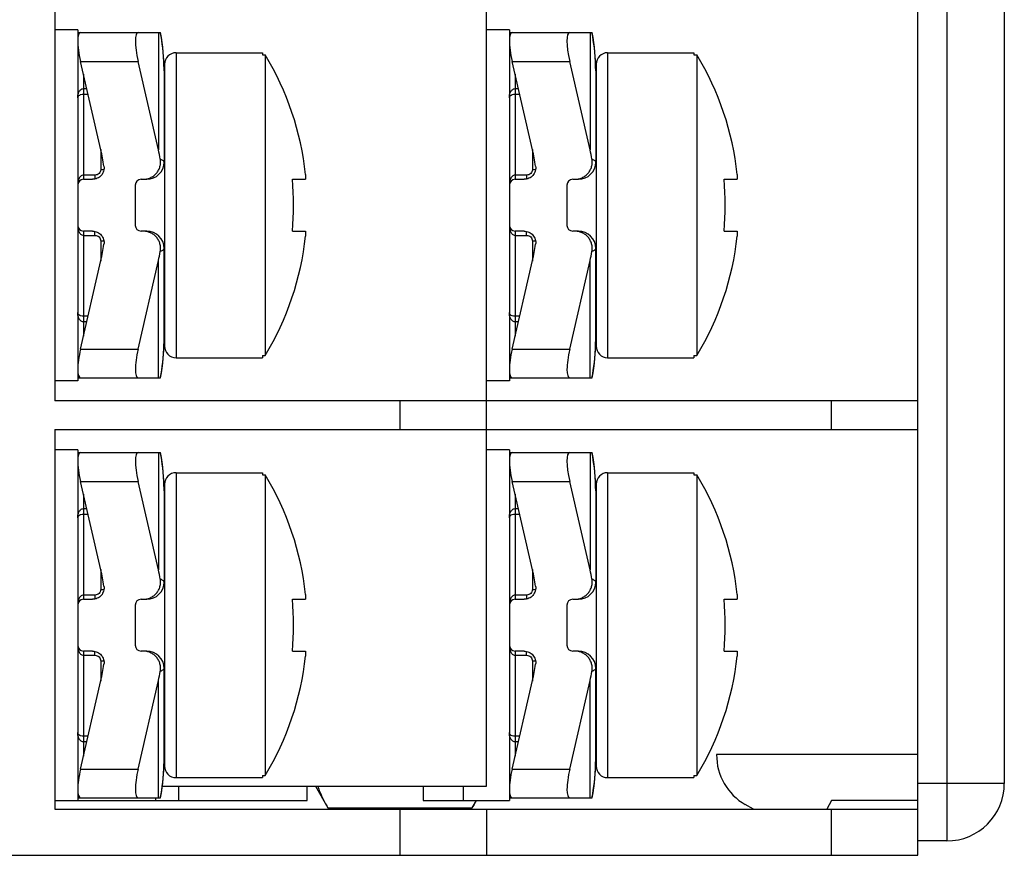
# Model space of a CAD drawing. Header units: millimetres. Extents: x 0 to 420, y 0 to 297.
# Tile 3 of 26: x 125 to 142, y 104 to 118. Entities that reach past the tile are written whole.
import ezdxf

# ---------------------------------------------------------------- set-up
doc = ezdxf.new("R2010")
doc.units = ezdxf.units.MM
doc.header["$LTSCALE"] = 23.1
doc.layers.get('0').update_dxf_attribs({"linetype": 'CONTINUOUS'})
doc.layers.add('ASSI', color=7, linetype='CONTINUOUS')

msp = doc.modelspace()

# ---------------------------------------------------------------- linework, layer by layer
at = {"color": 7, "linetype": 'CONTINUOUS'}
for p, q in [((140.96701, 103.79058), (140.96701, 148.29058)), ((133.46701, 104.99058), (133.46701, 147.09058)), ((142.46701, 147.04058), (142.46701, 105.04058)), ((125.96701, 118.49058), (125.96701, 111.69058)), ((126.36701, 118.09058), (127.80683, 118.09058)), ((133.86701, 118.09058), (135.30683, 118.09058)), ((128.07482, 117.74058), (129.57482, 117.74058)), ((129.57482, 117.74058), (129.57482, 117.70209)), ((135.57482, 117.74058), (137.07482, 117.74058)), ((137.07482, 117.74058), (137.07482, 117.70209)), ((126.76913, 116.05217), (126.41567, 117.59058)), ((127.76913, 116.05217), (127.41567, 117.59058)), ((127.87482, 117.54058), (127.87482, 112.64058)), ((129.57482, 117.70209), (129.62482, 117.70209)), ((129.62482, 117.70209), (129.62482, 112.47907)), ((134.26913, 116.05217), (133.91567, 117.59058)), ((135.26913, 116.05217), (134.91567, 117.59058)), ((135.37482, 117.54058), (135.37482, 112.64058)), ((137.07482, 117.70209), (137.12482, 117.70209)), ((137.12482, 117.70209), (137.12482, 112.47907)), ((127.86701, 117.42816), (127.86637, 117.49702)), ((127.86701, 117.42814), (127.86701, 115.84058)), ((135.36701, 117.42816), (135.36637, 117.49702)), ((135.36701, 117.42814), (135.36701, 115.84058)), ((126.46701, 115.54058), (126.62253, 115.54058)), ((127.46701, 115.54058), (127.56701, 115.54058)), ((130.09807, 115.54058), (130.32614, 115.54058)), ((130.32614, 115.62677), (130.32614, 115.54058)), ((133.96701, 115.54058), (134.12253, 115.54058)), ((134.96701, 115.54058), (135.06701, 115.54058)), ((137.59807, 115.54058), (137.82614, 115.54058)), ((137.82614, 115.62677), (137.82614, 115.54058)), ((127.36701, 115.44058), (127.36701, 114.74058)), ((134.86701, 115.44058), (134.86701, 114.74058)), ((126.62253, 114.64058), (126.46701, 114.64058)), ((127.56701, 114.64058), (127.46701, 114.64058)), ((130.09807, 114.64058), (130.32614, 114.64058)), ((130.32614, 114.64058), (130.32614, 114.55439)), ((134.12253, 114.64058), (133.96701, 114.64058)), ((135.06701, 114.64058), (134.96701, 114.64058)), ((137.59807, 114.64058), (137.82614, 114.64058)), ((137.82614, 114.64058), (137.82614, 114.55439)), ((127.86701, 112.75303), (127.86701, 114.34058)), ((135.36701, 112.75303), (135.36701, 114.34058)), ((126.41567, 112.59058), (126.76913, 114.12899)), ((127.41567, 112.59058), (127.76913, 114.12899)), ((133.91567, 112.59058), (134.26913, 114.12899)), ((134.91567, 112.59058), (135.26913, 114.12899)), ((127.86637, 112.68414), (127.86701, 112.753)), ((135.36637, 112.68414), (135.36701, 112.753)), ((127.85919, 112.51265), (127.86384, 112.59974)), ((127.86377, 112.59815), (127.86638, 112.68502)), ((135.35919, 112.51265), (135.36384, 112.59974)), ((135.36377, 112.59815), (135.36638, 112.68502)), ((127.84419, 112.34325), (127.8528, 112.42926)), ((127.85266, 112.42767), (127.85929, 112.51424)), ((128.07482, 112.44058), (129.57482, 112.44058)), ((129.57482, 112.47907), (129.62482, 112.47907)), ((129.57482, 112.47907), (129.57482, 112.44058)), ((135.34419, 112.34325), (135.3528, 112.42926)), ((135.35266, 112.42767), (135.35929, 112.51424)), ((135.57482, 112.44058), (137.07482, 112.44058)), ((137.07482, 112.47907), (137.12482, 112.47907)), ((137.07482, 112.47907), (137.07482, 112.44058)), ((127.82153, 112.17632), (127.83402, 112.26104)), ((127.83381, 112.25945), (127.84437, 112.34484)), ((135.32153, 112.17632), (135.33402, 112.26104)), ((135.33381, 112.25945), (135.34437, 112.34484)), ((126.36701, 112.09058), (127.80677, 112.09058)), ((127.80677, 112.09058), (127.82179, 112.1779)), ((133.86701, 112.09058), (135.30677, 112.09058)), ((135.30677, 112.09058), (135.32179, 112.1779)), ((140.96701, 111.69058), (125.96701, 111.69058)), ((125.96701, 111.19058), (140.96701, 111.19058)), ((125.96701, 111.19058), (125.96701, 104.59058)), ((126.36701, 110.79058), (127.80683, 110.79058)), ((133.86701, 110.79058), (135.30683, 110.79058)), ((128.07482, 110.44058), (129.57482, 110.44058)), ((129.57482, 110.44058), (129.57482, 110.40209)), ((129.57482, 110.40209), (129.62482, 110.40209)), ((129.62482, 110.40209), (129.62482, 105.17907)), ((135.57482, 110.44058), (137.07482, 110.44058)), ((137.07482, 110.44058), (137.07482, 110.40209)), ((137.07482, 110.40209), (137.12482, 110.40209)), ((137.12482, 110.40209), (137.12482, 105.17907)), ((126.76913, 108.75217), (126.41567, 110.29058)), ((127.76913, 108.75217), (127.41567, 110.29058)), ((127.86701, 110.12816), (127.86637, 110.19702)), ((127.87482, 110.24058), (127.87482, 105.34058)), ((134.26913, 108.75217), (133.91567, 110.29058)), ((135.26913, 108.75217), (134.91567, 110.29058)), ((135.36701, 110.12816), (135.36637, 110.19702)), ((135.37482, 110.24058), (135.37482, 105.34058)), ((127.86701, 110.12814), (127.86701, 108.54058)), ((135.36701, 110.12814), (135.36701, 108.54058)), ((130.32614, 108.32677), (130.32614, 108.24058)), ((137.82614, 108.32677), (137.82614, 108.24058)), ((126.46701, 108.24058), (126.62253, 108.24058)), ((127.36701, 108.14058), (127.36701, 107.44058)), ((127.46701, 108.24058), (127.56701, 108.24058)), ((130.09807, 108.24058), (130.32614, 108.24058)), ((133.96701, 108.24058), (134.12253, 108.24058)), ((134.86701, 108.14058), (134.86701, 107.44058)), ((134.96701, 108.24058), (135.06701, 108.24058)), ((137.59807, 108.24058), (137.82614, 108.24058)), ((126.62253, 107.34058), (126.46701, 107.34058)), ((127.56701, 107.34058), (127.46701, 107.34058)), ((130.09807, 107.34058), (130.32614, 107.34058)), ((130.32614, 107.34058), (130.32614, 107.25439)), ((134.12253, 107.34058), (133.96701, 107.34058)), ((135.06701, 107.34058), (134.96701, 107.34058)), ((137.59807, 107.34058), (137.82614, 107.34058)), ((137.82614, 107.34058), (137.82614, 107.25439)), ((127.86701, 105.45303), (127.86701, 107.04058)), ((135.36701, 105.45303), (135.36701, 107.04058)), ((126.41567, 105.29058), (126.76913, 106.82899)), ((127.41567, 105.29058), (127.76913, 106.82899)), ((133.91567, 105.29058), (134.26913, 106.82899)), ((134.91567, 105.29058), (135.26913, 106.82899)), ((127.86637, 105.38414), (127.86701, 105.453)), ((135.36637, 105.38414), (135.36701, 105.453)), ((140.96701, 105.54058), (137.46701, 105.54058)), ((127.85919, 105.21265), (127.86384, 105.29974)), ((127.86377, 105.29815), (127.86638, 105.38502)), ((135.35919, 105.21265), (135.36384, 105.29974)), ((135.36377, 105.29815), (135.36638, 105.38502)), ((127.84419, 105.04325), (127.8528, 105.12926)), ((127.85266, 105.12767), (127.85929, 105.21424)), ((128.07482, 105.14058), (129.57482, 105.14058)), ((129.57482, 105.17907), (129.62482, 105.17907)), ((129.57482, 105.17907), (129.57482, 105.14058)), ((135.34419, 105.04325), (135.3528, 105.12926)), ((135.35266, 105.12767), (135.35929, 105.21424)), ((135.57482, 105.14058), (137.07482, 105.14058)), ((137.07482, 105.17907), (137.12482, 105.17907)), ((137.07482, 105.17907), (137.07482, 105.14058)), ((127.80677, 104.79058), (127.82179, 104.8779)), ((127.82153, 104.87632), (127.83402, 104.96104)), ((127.83381, 104.95945), (127.84437, 105.04484)), ((127.83766, 104.99058), (133.46701, 104.99058)), ((130.49588, 104.99058), (130.71263, 104.61515)), ((135.30677, 104.79058), (135.32179, 104.8779)), ((135.32153, 104.87632), (135.33402, 104.96104)), ((135.33381, 104.95945), (135.34437, 105.04484)), ((126.36701, 104.79058), (127.80677, 104.79058)), ((133.22139, 104.61515), (133.29381, 104.74058)), ((133.86701, 104.79058), (135.30677, 104.79058)), ((139.46701, 104.74058), (139.38041, 104.59058)), ((140.96701, 104.74058), (139.46701, 104.74058)), ((125.96701, 104.59058), (140.96701, 104.59058)), ((130.71263, 104.61515), (133.22139, 104.61515)), ((133.46701, 104.59058), (133.46701, 103.79058)), ((138.10787, 104.59058), (137.96701, 104.67191)), ((141.46701, 104.04058), (140.96701, 104.04058)), ((43.46701, 103.79058), (140.96701, 103.79058))]:
    msp.add_line(p, q, dxfattribs=at)
at = {"color": 9, "linetype": 'CONTINUOUS'}
for p, q in [((141.46701, 148.04058), (141.46701, 104.04058)), ((127.76913, 118.09058), (127.76913, 116.05217)), ((135.26913, 118.09058), (135.26913, 116.05217)), ((128.07482, 117.74058), (128.07482, 112.44058)), ((135.57482, 117.74058), (135.57482, 112.44058)), ((126.41567, 117.59058), (127.41567, 117.59058)), ((133.91567, 117.59058), (134.91567, 117.59058)), ((126.46701, 117.36712), (126.46701, 115.54058)), ((133.96701, 117.36712), (133.96701, 115.54058)), ((126.46701, 117.11728), (126.52442, 117.11728)), ((133.96701, 117.11728), (134.02442, 117.11728)), ((126.46699, 117.02077), (126.54659, 117.02077)), ((133.96699, 117.02077), (134.04659, 117.02077)), ((126.76701, 116.06136), (126.76701, 115.70963)), ((134.26701, 116.06136), (134.26701, 115.70963)), ((126.66701, 115.61439), (126.46699, 115.61439)), ((126.66701, 115.61439), (126.66701, 115.5456)), ((134.16701, 115.61439), (133.96699, 115.61439)), ((134.16701, 115.61439), (134.16701, 115.5456)), ((126.46701, 114.64058), (126.46701, 112.81405)), ((126.66701, 114.56677), (126.66701, 114.63556)), ((133.96701, 114.64058), (133.96701, 112.81405)), ((134.16701, 114.56677), (134.16701, 114.63556)), ((126.46699, 114.56677), (126.66701, 114.56677)), ((126.76701, 114.47153), (126.76701, 114.1198)), ((133.96699, 114.56677), (134.16701, 114.56677)), ((134.26701, 114.47153), (134.26701, 114.1198)), ((127.76913, 112.09058), (127.76913, 114.12899)), ((135.26913, 112.09058), (135.26913, 114.12899)), ((126.54659, 113.16039), (126.46698, 113.16039)), ((134.04659, 113.16039), (133.96698, 113.16039)), ((126.52442, 113.06388), (126.46701, 113.06388)), ((134.02442, 113.06388), (133.96701, 113.06388)), ((126.41567, 112.59058), (127.41567, 112.59058)), ((127.8649, 112.6328), (127.86518, 112.64086)), ((133.91567, 112.59058), (134.91567, 112.59058)), ((131.96701, 111.19058), (131.96701, 111.69058)), ((139.46701, 111.19058), (139.46701, 111.69058)), ((127.76913, 110.79058), (127.76913, 108.75217)), ((135.26913, 110.79058), (135.26913, 108.75217)), ((128.07482, 110.44058), (128.07482, 105.14058)), ((135.57482, 110.44058), (135.57482, 105.14058)), ((126.41567, 110.29058), (127.41567, 110.29058)), ((133.91567, 110.29058), (134.91567, 110.29058)), ((126.46701, 110.06712), (126.46701, 108.24058)), ((133.96701, 110.06712), (133.96701, 108.24058)), ((126.46699, 109.72077), (126.54659, 109.72077)), ((126.46701, 109.81728), (126.52442, 109.81728)), ((133.96699, 109.72077), (134.04659, 109.72077)), ((133.96701, 109.81728), (134.02442, 109.81728)), ((126.76701, 108.76136), (126.76701, 108.40963)), ((134.26701, 108.76136), (134.26701, 108.40963)), ((126.66701, 108.31439), (126.46699, 108.31439)), ((126.66701, 108.31439), (126.66701, 108.2456)), ((134.16701, 108.31439), (133.96699, 108.31439)), ((134.16701, 108.31439), (134.16701, 108.2456)), ((126.46701, 107.34058), (126.46701, 105.51405)), ((126.66701, 107.26677), (126.66701, 107.33556)), ((133.96701, 107.34058), (133.96701, 105.51405)), ((134.16701, 107.26677), (134.16701, 107.33556)), ((126.46699, 107.26677), (126.66701, 107.26677)), ((126.76701, 107.17153), (126.76701, 106.8198)), ((133.96699, 107.26677), (134.16701, 107.26677)), ((134.26701, 107.17153), (134.26701, 106.8198)), ((127.76913, 104.79058), (127.76913, 106.82899)), ((135.26913, 104.79058), (135.26913, 106.82899)), ((126.54659, 105.86039), (126.46698, 105.86039)), ((126.52442, 105.76388), (126.46701, 105.76388)), ((134.04659, 105.86039), (133.96698, 105.86039)), ((134.02442, 105.76388), (133.96701, 105.76388)), ((126.41567, 105.29058), (127.41567, 105.29058)), ((133.91567, 105.29058), (134.91567, 105.29058)), ((128.11701, 104.99058), (128.11701, 104.74058)), ((133.06701, 104.99058), (133.06701, 104.74058)), ((142.46701, 105.04058), (140.96701, 105.04058)), ((127.71701, 104.79058), (127.71701, 104.74058)), ((131.96701, 103.79058), (131.96701, 104.59058)), ((139.46701, 103.79058), (139.46701, 104.59058))]:
    msp.add_line(p, q, dxfattribs=at)
at = {"color": 3, "linetype": 'CONTINUOUS'}
for p, q in [((126.36701, 118.14058), (125.96701, 118.14058)), ((126.36701, 118.14058), (126.36701, 112.04058)), ((133.86701, 118.14058), (133.46701, 118.14058)), ((133.86701, 118.14058), (133.86701, 112.04058)), ((126.36701, 112.04058), (125.96701, 112.04058)), ((133.86701, 112.04058), (133.46701, 112.04058)), ((126.36701, 110.84058), (125.96701, 110.84058)), ((126.36701, 110.84058), (126.36701, 104.74058)), ((133.86701, 110.84058), (133.46701, 110.84058)), ((133.86701, 110.84058), (133.86701, 104.74058)), ((130.35624, 104.74058), (130.35624, 104.99058)), ((132.36701, 104.99058), (132.36701, 104.74058)), ((125.96701, 104.74058), (130.35624, 104.74058)), ((132.36701, 104.74058), (133.86701, 104.74058))]:
    msp.add_line(p, q, dxfattribs=at)
at = {"color": 7, "linetype": 'CONTINUOUS'}
for points in [[(127.86637, 117.49702), (127.86377, 117.58301), (127.85919, 117.6685), (127.85266, 117.75348), (127.84419, 117.8379), (127.83381, 117.9217), (127.82154, 118.00483), (127.80677, 118.09058)], [(135.36637, 117.49702), (135.36377, 117.58301), (135.35919, 117.6685), (135.35266, 117.75348), (135.34419, 117.8379), (135.33381, 117.9217), (135.32154, 118.00483), (135.30677, 118.09058)], [(127.86637, 110.19702), (127.86377, 110.28301), (127.85919, 110.3685), (127.85266, 110.45348), (127.84419, 110.5379), (127.83381, 110.6217), (127.82154, 110.70483), (127.80677, 110.79058)], [(135.36637, 110.19702), (135.36377, 110.28301), (135.35919, 110.3685), (135.35266, 110.45348), (135.34419, 110.5379), (135.33381, 110.6217), (135.32154, 110.70483), (135.30677, 110.79058)]]:
    msp.add_lwpolyline(points, dxfattribs=at)
at = {"color": 9, "linetype": 'CONTINUOUS'}
for centre, radius, start, end in [((124.50795, 117.43272), 3.35895, 1.926622, 11.294606), ((132.00795, 117.43272), 3.35895, 1.926622, 11.294606), ((124.44559, 117.42814), 3.42143, 0.00031, 1.878638), ((131.94559, 117.42814), 3.42143, 0.00031, 1.878638), ((124.4456, 112.75302), 3.42142, 358.12147, 359.999662), ((131.9456, 112.75302), 3.42142, 358.12147, 359.999662), ((124.50821, 112.7484), 3.35868, 348.705234, 358.027585), ((132.00821, 112.7484), 3.35868, 348.705234, 358.027585), ((124.50795, 110.13272), 3.35895, 1.926622, 11.294606), ((132.00795, 110.13272), 3.35895, 1.926622, 11.294606), ((124.44559, 110.12814), 3.42143, 0.00031, 1.878638), ((131.94559, 110.12814), 3.42143, 0.00031, 1.878638), ((124.4456, 105.45302), 3.42142, 358.12147, 359.999662), ((131.9456, 105.45302), 3.42142, 358.12147, 359.999662), ((124.50821, 105.4484), 3.35868, 348.705234, 358.027585), ((132.00821, 105.4484), 3.35868, 348.705234, 358.027585)]:
    msp.add_arc(centre, radius, start, end, dxfattribs=at)
at = {"color": 7, "linetype": 'CONTINUOUS'}
for centre, radius, start, end in [((128.07482, 117.54058), 0.2, 90, 180), ((135.57482, 117.54058), 0.2, 90, 180), ((125.31816, 115.09058), 5.0366, 6.111215, 31.232139), ((132.81816, 115.09058), 5.0366, 6.111215, 31.232139), ((127.56701, 115.84058), 0.3, 270, 360), ((135.06701, 115.84058), 0.3, 270, 360), ((126.46701, 115.44058), 0.1, 90, 180), ((127.46701, 115.44058), 0.1, 90, 180), ((124.12925, 115.09058), 5.98576, 355.688523, 4.311477), ((133.96701, 115.44058), 0.1, 90, 180), ((134.96701, 115.44058), 0.1, 90, 180), ((131.62925, 115.09058), 5.98576, 355.688523, 4.311477), ((126.46701, 114.74058), 0.1, 180, 270), ((127.46701, 114.74058), 0.1, 180, 270), ((127.56701, 114.34058), 0.3, 0, 90), ((133.96701, 114.74058), 0.1, 180, 270), ((134.96701, 114.74058), 0.1, 180, 270), ((135.06701, 114.34058), 0.3, 0, 90), ((125.31816, 115.09058), 5.0366, 328.767861, 353.888785), ((132.81816, 115.09058), 5.0366, 328.767861, 353.888785), ((128.07482, 112.64058), 0.2, 180, 270), ((135.57482, 112.64058), 0.2, 180, 270), ((128.07482, 110.24058), 0.2, 90, 180), ((125.31816, 107.79058), 5.0366, 6.111215, 31.232139), ((135.57482, 110.24058), 0.2, 90, 180), ((132.81816, 107.79058), 5.0366, 6.111215, 31.232139), ((127.56701, 108.54058), 0.3, 270, 360), ((135.06701, 108.54058), 0.3, 270, 360), ((126.46701, 108.14058), 0.1, 90, 180), ((127.46701, 108.14058), 0.1, 90, 180), ((124.12925, 107.79058), 5.98576, 355.688523, 4.311477), ((133.96701, 108.14058), 0.1, 90, 180), ((134.96701, 108.14058), 0.1, 90, 180), ((131.62925, 107.79058), 5.98576, 355.688523, 4.311477), ((126.46701, 107.44058), 0.1, 180, 270), ((127.46701, 107.44058), 0.1, 180, 270), ((127.56701, 107.04058), 0.3, 0, 90), ((133.96701, 107.44058), 0.1, 180, 270), ((134.96701, 107.44058), 0.1, 180, 270), ((135.06701, 107.04058), 0.3, 0, 90), ((125.31816, 107.79058), 5.0366, 328.767861, 353.888785), ((132.81816, 107.79058), 5.0366, 328.767861, 353.888785), ((138.46701, 105.53793), 1, 179.848235, 240), ((128.07482, 105.34058), 0.2, 180, 270), ((135.57482, 105.34058), 0.2, 180, 270), ((141.46701, 105.04058), 1, 270, 360)]:
    msp.add_arc(centre, radius, start, end, dxfattribs=at)
for centre, major_axis, ratio, start_param, end_param in [((126.53055, 117.59058), (-0.12076, 0.49931), 0.2176587, -0.05259159, 1.51820473), ((127.53055, 117.59058), (-0.12076, 0.49931), 0.2176587, -0.05259159, 1.51820473), ((134.03055, 117.59058), (-0.12076, 0.49931), 0.2176587, -0.05259159, 1.51820473), ((135.03055, 117.59058), (-0.12076, 0.49931), 0.2176587, -0.05259159, 1.51820473), ((124.86701, 115.17814), (0, 2.82843), 0.70710678, -1.35991648, -1.25663706), ((125.86701, 115.17814), (0, -2.82843), 0.70710678, 1.82678256, 1.88495559), ((132.36701, 115.17814), (0, 2.82843), 0.70710678, -1.35991648, -1.25663706), ((133.36701, 115.17814), (0, -2.82843), 0.70710678, 1.82678256, 1.88495559), ((124.86701, 115.00303), (0, 2.82843), 0.70710678, -1.88495559, -1.78167617), ((125.86701, 115.00303), (0, 2.82843), 0.70710678, -1.88495559, -1.82678256), ((132.36701, 115.00303), (0, 2.82843), 0.70710678, -1.88495559, -1.78167617), ((133.36701, 115.00303), (0, 2.82843), 0.70710678, -1.88495559, -1.82678256), ((126.53055, 112.59058), (0.12076, 0.49931), 0.2176587, -4.65979739, -3.08900106), ((127.53055, 112.59058), (0.12076, 0.49931), 0.2176587, -4.65979739, -3.08900106), ((134.03055, 112.59058), (0.12076, 0.49931), 0.2176587, -4.65979739, -3.08900106), ((135.03055, 112.59058), (0.12076, 0.49931), 0.2176587, -4.65979739, -3.08900106), ((126.53055, 110.29058), (-0.12076, 0.49931), 0.2176587, -0.05259159, 1.51820473), ((127.53055, 110.29058), (-0.12076, 0.49931), 0.2176587, -0.05259159, 1.51820473), ((134.03055, 110.29058), (-0.12076, 0.49931), 0.2176587, -0.05259159, 1.51820473), ((135.03055, 110.29058), (-0.12076, 0.49931), 0.2176587, -0.05259159, 1.51820473), ((124.86701, 107.87814), (0, 2.82843), 0.70710678, -1.35991648, -1.25663706), ((125.86701, 107.87814), (0, -2.82843), 0.70710678, 1.82678256, 1.88495559), ((132.36701, 107.87814), (0, 2.82843), 0.70710678, -1.35991648, -1.25663706), ((133.36701, 107.87814), (0, -2.82843), 0.70710678, 1.82678256, 1.88495559), ((124.86701, 107.70303), (0, 2.82843), 0.70710678, -1.88495559, -1.78167617), ((132.36701, 107.70303), (0, 2.82843), 0.70710678, -1.88495559, -1.78167617), ((125.86701, 107.70303), (0, 2.82843), 0.70710678, -1.88495559, -1.82678256), ((133.36701, 107.70303), (0, 2.82843), 0.70710678, -1.88495559, -1.82678256), ((126.53055, 105.29058), (0.12076, 0.49931), 0.2176587, -4.65979739, -3.08900106), ((127.53055, 105.29058), (0.12076, 0.49931), 0.2176587, -4.65979739, -3.08900106), ((134.03055, 105.29058), (0.12076, 0.49931), 0.2176587, -4.65979739, -3.08900106), ((135.03055, 105.29058), (0.12076, 0.49931), 0.2176587, -4.65979739, -3.08900106)]:
    msp.add_ellipse(centre, major_axis=major_axis, ratio=ratio, start_param=start_param, end_param=end_param, dxfattribs=at)
at = {"color": 9, "linetype": 'CONTINUOUS'}
for points, knots in [([(126.36701, 116.95807), (126.36701, 116.97455), (126.36995, 117.00767), (126.38219, 117.04779), (126.39883, 117.07723), (126.41596, 117.09731), (126.43875, 117.11299), (126.45751, 117.11729), (126.46701, 117.11728)], [0, 0, 0, 0, 0.23987155, 0.48077605, 0.60364584, 0.72984377, 0.8616894, 1, 1, 1, 1]), ([(133.86701, 116.95807), (133.86701, 116.97455), (133.86995, 117.00767), (133.88219, 117.04779), (133.89883, 117.07723), (133.91596, 117.09731), (133.93875, 117.11299), (133.95751, 117.11729), (133.96701, 117.11728)], [0, 0, 0, 0, 0.23987155, 0.48077605, 0.60364584, 0.72984377, 0.8616894, 1, 1, 1, 1]), ([(126.36701, 116.95807), (126.36701, 116.96482), (126.37054, 116.97982), (126.38816, 117.00022), (126.42135, 117.01674), (126.45, 117.02077), (126.46699, 117.02077)], [0, 0, 0, 0, 0.15658586, 0.34274719, 0.6059187, 1, 1, 1, 1]), ([(133.86701, 116.95807), (133.86701, 116.96482), (133.87054, 116.97982), (133.88816, 117.00022), (133.92135, 117.01674), (133.95, 117.02077), (133.96699, 117.02077)], [0, 0, 0, 0, 0.15658586, 0.34274719, 0.6059187, 1, 1, 1, 1]), ([(127.80184, 115.89429), (127.81158, 115.89035), (127.82858, 115.88267), (127.8473, 115.87103), (127.85776, 115.86133), (127.8644, 115.85283), (127.86701, 115.84528), (127.86701, 115.84058)], [0, 0, 0, 0, 0.35723691, 0.63347806, 0.74446944, 0.84014033, 1, 1, 1, 1]), ([(135.30184, 115.89429), (135.31158, 115.89035), (135.32858, 115.88267), (135.3473, 115.87103), (135.35776, 115.86133), (135.3644, 115.85283), (135.36701, 115.84528), (135.36701, 115.84058)], [0, 0, 0, 0, 0.35723691, 0.63347806, 0.74446944, 0.84014033, 1, 1, 1, 1]), ([(126.76701, 115.70963), (126.76701, 115.69723), (126.76172, 115.67193), (126.73926, 115.64026), (126.70602, 115.61926), (126.67997, 115.61439), (126.66701, 115.61439)], [0, 0, 0, 0, 0.24408884, 0.4923126, 0.74487207, 1, 1, 1, 1]), ([(126.76701, 115.70963), (126.77196, 115.70963), (126.79077, 115.71007), (126.80958, 115.71212), (126.82316, 115.71497)], [0, 0, 0, 0, 0.26272739, 1, 1, 1, 1]), ([(134.26701, 115.70963), (134.26701, 115.69723), (134.26172, 115.67193), (134.23926, 115.64026), (134.20602, 115.61926), (134.17997, 115.61439), (134.16701, 115.61439)], [0, 0, 0, 0, 0.24408884, 0.4923126, 0.74487207, 1, 1, 1, 1]), ([(134.26701, 115.70963), (134.27196, 115.70963), (134.29077, 115.71007), (134.30958, 115.71212), (134.32316, 115.71497)], [0, 0, 0, 0, 0.26272739, 1, 1, 1, 1]), ([(126.46699, 115.61439), (126.45752, 115.61439), (126.43855, 115.6096), (126.41584, 115.5925), (126.39873, 115.57057), (126.38202, 115.53821), (126.3699, 115.49443), (126.36702, 115.45848), (126.36701, 115.44058)], [0, 0, 0, 0, 0.12974491, 0.25753016, 0.38342516, 0.5080534, 0.75472012, 1, 1, 1, 1]), ([(133.96699, 115.61439), (133.95752, 115.61439), (133.93855, 115.6096), (133.91584, 115.5925), (133.89873, 115.57057), (133.88202, 115.53821), (133.8699, 115.49443), (133.86702, 115.45848), (133.86701, 115.44058)], [0, 0, 0, 0, 0.12974491, 0.25753016, 0.38342516, 0.5080534, 0.75472012, 1, 1, 1, 1]), ([(126.36701, 114.74058), (126.36701, 114.72268), (126.3699, 114.68672), (126.38203, 114.64294), (126.39874, 114.61057), (126.41586, 114.58865), (126.43856, 114.57155), (126.45753, 114.56677), (126.46699, 114.56677)], [0, 0, 0, 0, 0.2453182, 0.49202299, 0.61666742, 0.74256567, 0.87031962, 1, 1, 1, 1]), ([(133.86701, 114.74058), (133.86701, 114.72268), (133.8699, 114.68672), (133.88203, 114.64294), (133.89874, 114.61057), (133.91586, 114.58865), (133.93856, 114.57155), (133.95753, 114.56677), (133.96699, 114.56677)], [0, 0, 0, 0, 0.2453182, 0.49202299, 0.61666742, 0.74256567, 0.87031962, 1, 1, 1, 1]), ([(126.66701, 114.56677), (126.67997, 114.56677), (126.70602, 114.56191), (126.73926, 114.5409), (126.76172, 114.50923), (126.76701, 114.48393), (126.76701, 114.47153)], [0, 0, 0, 0, 0.25512793, 0.5076874, 0.75591116, 1, 1, 1, 1]), ([(126.76701, 114.47153), (126.77196, 114.47153), (126.79077, 114.47109), (126.80959, 114.46904), (126.82317, 114.46619)], [0, 0, 0, 0, 0.26273283, 1, 1, 1, 1]), ([(134.16701, 114.56677), (134.17997, 114.56677), (134.20602, 114.56191), (134.23926, 114.5409), (134.26172, 114.50923), (134.26701, 114.48393), (134.26701, 114.47153)], [0, 0, 0, 0, 0.25512793, 0.5076874, 0.75591116, 1, 1, 1, 1]), ([(134.26701, 114.47153), (134.27196, 114.47153), (134.29077, 114.47109), (134.30959, 114.46904), (134.32317, 114.46619)], [0, 0, 0, 0, 0.26273283, 1, 1, 1, 1]), ([(127.86701, 114.34058), (127.86701, 114.33588), (127.8644, 114.32833), (127.85776, 114.31984), (127.8473, 114.31013), (127.82858, 114.29849), (127.81158, 114.29082), (127.80184, 114.28687)], [0, 0, 0, 0, 0.15985969, 0.25553055, 0.36652191, 0.64276305, 1, 1, 1, 1]), ([(135.36701, 114.34058), (135.36701, 114.33588), (135.3644, 114.32833), (135.35776, 114.31984), (135.3473, 114.31013), (135.32858, 114.29849), (135.31158, 114.29082), (135.30184, 114.28687)], [0, 0, 0, 0, 0.15985969, 0.25553055, 0.36652191, 0.64276305, 1, 1, 1, 1]), ([(126.46698, 113.16039), (126.44999, 113.16039), (126.42134, 113.16443), (126.38815, 113.18095), (126.37054, 113.20135), (126.36702, 113.21634), (126.36701, 113.2231)], [0, 0, 0, 0, 0.39419085, 0.65730103, 0.84343102, 1, 1, 1, 1]), ([(126.46701, 113.06388), (126.4575, 113.06387), (126.43874, 113.06818), (126.41595, 113.08386), (126.39882, 113.10394), (126.38219, 113.13338), (126.36995, 113.1735), (126.36702, 113.20661), (126.36701, 113.2231)], [0, 0, 0, 0, 0.13839019, 0.27025025, 0.39643575, 0.51928879, 0.76016046, 1, 1, 1, 1]), ([(133.96698, 113.16039), (133.94999, 113.16039), (133.92134, 113.16443), (133.88815, 113.18095), (133.87054, 113.20135), (133.86702, 113.21634), (133.86701, 113.2231)], [0, 0, 0, 0, 0.39419085, 0.65730103, 0.84343102, 1, 1, 1, 1]), ([(133.96701, 113.06388), (133.9575, 113.06387), (133.93874, 113.06818), (133.91595, 113.08386), (133.89882, 113.10394), (133.88219, 113.13338), (133.86995, 113.1735), (133.86702, 113.20661), (133.86701, 113.2231)], [0, 0, 0, 0, 0.13839019, 0.27025025, 0.39643575, 0.51928879, 0.76016046, 1, 1, 1, 1]), ([(126.36701, 109.65807), (126.36701, 109.67455), (126.36995, 109.70767), (126.38219, 109.74779), (126.39883, 109.77723), (126.41596, 109.79731), (126.43875, 109.81299), (126.45751, 109.81729), (126.46701, 109.81728)], [0, 0, 0, 0, 0.23987155, 0.48077605, 0.60364584, 0.72984377, 0.8616894, 1, 1, 1, 1]), ([(126.36701, 109.65807), (126.36701, 109.66482), (126.37054, 109.67982), (126.38816, 109.70022), (126.42135, 109.71674), (126.45, 109.72077), (126.46699, 109.72077)], [0, 0, 0, 0, 0.15658586, 0.34274719, 0.6059187, 1, 1, 1, 1]), ([(133.86701, 109.65807), (133.86701, 109.67455), (133.86995, 109.70767), (133.88219, 109.74779), (133.89883, 109.77723), (133.91596, 109.79731), (133.93875, 109.81299), (133.95751, 109.81729), (133.96701, 109.81728)], [0, 0, 0, 0, 0.23987155, 0.48077605, 0.60364584, 0.72984377, 0.8616894, 1, 1, 1, 1]), ([(133.86701, 109.65807), (133.86701, 109.66482), (133.87054, 109.67982), (133.88816, 109.70022), (133.92135, 109.71674), (133.95, 109.72077), (133.96699, 109.72077)], [0, 0, 0, 0, 0.15658586, 0.34274719, 0.6059187, 1, 1, 1, 1]), ([(127.80184, 108.59429), (127.81158, 108.59035), (127.82858, 108.58267), (127.8473, 108.57103), (127.85776, 108.56133), (127.8644, 108.55283), (127.86701, 108.54528), (127.86701, 108.54058)], [0, 0, 0, 0, 0.35723691, 0.63347806, 0.74446944, 0.84014033, 1, 1, 1, 1]), ([(135.30184, 108.59429), (135.31158, 108.59035), (135.32858, 108.58267), (135.3473, 108.57103), (135.35776, 108.56133), (135.3644, 108.55283), (135.36701, 108.54528), (135.36701, 108.54058)], [0, 0, 0, 0, 0.35723691, 0.63347806, 0.74446944, 0.84014033, 1, 1, 1, 1]), ([(126.46699, 108.31439), (126.45752, 108.31439), (126.43855, 108.3096), (126.41584, 108.2925), (126.39873, 108.27057), (126.38202, 108.23821), (126.3699, 108.19443), (126.36702, 108.15848), (126.36701, 108.14058)], [0, 0, 0, 0, 0.12974491, 0.25753016, 0.38342516, 0.5080534, 0.75472012, 1, 1, 1, 1]), ([(126.76701, 108.40963), (126.76701, 108.39723), (126.76172, 108.37193), (126.73926, 108.34026), (126.70602, 108.31926), (126.67997, 108.31439), (126.66701, 108.31439)], [0, 0, 0, 0, 0.24408884, 0.4923126, 0.74487207, 1, 1, 1, 1]), ([(126.76701, 108.40963), (126.77196, 108.40963), (126.79077, 108.41007), (126.80958, 108.41212), (126.82316, 108.41497)], [0, 0, 0, 0, 0.26272739, 1, 1, 1, 1]), ([(133.96699, 108.31439), (133.95752, 108.31439), (133.93855, 108.3096), (133.91584, 108.2925), (133.89873, 108.27057), (133.88202, 108.23821), (133.8699, 108.19443), (133.86702, 108.15848), (133.86701, 108.14058)], [0, 0, 0, 0, 0.12974491, 0.25753016, 0.38342516, 0.5080534, 0.75472012, 1, 1, 1, 1]), ([(134.26701, 108.40963), (134.26701, 108.39723), (134.26172, 108.37193), (134.23926, 108.34026), (134.20602, 108.31926), (134.17997, 108.31439), (134.16701, 108.31439)], [0, 0, 0, 0, 0.24408884, 0.4923126, 0.74487207, 1, 1, 1, 1]), ([(134.26701, 108.40963), (134.27196, 108.40963), (134.29077, 108.41007), (134.30958, 108.41212), (134.32316, 108.41497)], [0, 0, 0, 0, 0.26272739, 1, 1, 1, 1]), ([(126.36701, 107.44058), (126.36701, 107.42268), (126.3699, 107.38672), (126.38203, 107.34294), (126.39874, 107.31057), (126.41586, 107.28865), (126.43856, 107.27155), (126.45753, 107.26677), (126.46699, 107.26677)], [0, 0, 0, 0, 0.2453182, 0.49202299, 0.61666742, 0.74256567, 0.87031962, 1, 1, 1, 1]), ([(133.86701, 107.44058), (133.86701, 107.42268), (133.8699, 107.38672), (133.88203, 107.34294), (133.89874, 107.31057), (133.91586, 107.28865), (133.93856, 107.27155), (133.95753, 107.26677), (133.96699, 107.26677)], [0, 0, 0, 0, 0.2453182, 0.49202299, 0.61666742, 0.74256567, 0.87031962, 1, 1, 1, 1]), ([(126.66701, 107.26677), (126.67997, 107.26677), (126.70602, 107.26191), (126.73926, 107.2409), (126.76172, 107.20923), (126.76701, 107.18393), (126.76701, 107.17153)], [0, 0, 0, 0, 0.25512793, 0.5076874, 0.75591116, 1, 1, 1, 1]), ([(126.76701, 107.17153), (126.77196, 107.17153), (126.79077, 107.17109), (126.80959, 107.16904), (126.82317, 107.16619)], [0, 0, 0, 0, 0.26273283, 1, 1, 1, 1]), ([(134.16701, 107.26677), (134.17997, 107.26677), (134.20602, 107.26191), (134.23926, 107.2409), (134.26172, 107.20923), (134.26701, 107.18393), (134.26701, 107.17153)], [0, 0, 0, 0, 0.25512793, 0.5076874, 0.75591116, 1, 1, 1, 1]), ([(134.26701, 107.17153), (134.27196, 107.17153), (134.29077, 107.17109), (134.30959, 107.16904), (134.32317, 107.16619)], [0, 0, 0, 0, 0.26273283, 1, 1, 1, 1]), ([(127.86701, 107.04058), (127.86701, 107.03588), (127.8644, 107.02833), (127.85776, 107.01984), (127.8473, 107.01013), (127.82858, 106.99849), (127.81158, 106.99082), (127.80184, 106.98687)], [0, 0, 0, 0, 0.15985969, 0.25553055, 0.36652191, 0.64276305, 1, 1, 1, 1]), ([(135.36701, 107.04058), (135.36701, 107.03588), (135.3644, 107.02833), (135.35776, 107.01984), (135.3473, 107.01013), (135.32858, 106.99849), (135.31158, 106.99082), (135.30184, 106.98687)], [0, 0, 0, 0, 0.15985969, 0.25553055, 0.36652191, 0.64276305, 1, 1, 1, 1]), ([(126.46698, 105.86039), (126.44999, 105.86039), (126.42134, 105.86443), (126.38815, 105.88095), (126.37054, 105.90135), (126.36702, 105.91634), (126.36701, 105.9231)], [0, 0, 0, 0, 0.39419085, 0.65730103, 0.84343102, 1, 1, 1, 1]), ([(126.46701, 105.76388), (126.4575, 105.76387), (126.43874, 105.76818), (126.41595, 105.78386), (126.39882, 105.80394), (126.38219, 105.83338), (126.36995, 105.8735), (126.36702, 105.90661), (126.36701, 105.9231)], [0, 0, 0, 0, 0.13839019, 0.27025025, 0.39643575, 0.51928879, 0.76016046, 1, 1, 1, 1]), ([(133.96698, 105.86039), (133.94999, 105.86039), (133.92134, 105.86443), (133.88815, 105.88095), (133.87054, 105.90135), (133.86702, 105.91634), (133.86701, 105.9231)], [0, 0, 0, 0, 0.39419085, 0.65730103, 0.84343102, 1, 1, 1, 1]), ([(133.96701, 105.76388), (133.9575, 105.76387), (133.93874, 105.76818), (133.91595, 105.78386), (133.89882, 105.80394), (133.88219, 105.83338), (133.86995, 105.8735), (133.86702, 105.90661), (133.86701, 105.9231)], [0, 0, 0, 0, 0.13839019, 0.27025025, 0.39643575, 0.51928879, 0.76016046, 1, 1, 1, 1])]:
    msp.add_open_spline(points, degree=3, knots=knots, dxfattribs=at)
at = {"color": 7, "linetype": 'CONTINUOUS'}
for points, knots in [([(127.50121, 115.54058), (127.52323, 115.54058), (127.56743, 115.54527), (127.63064, 115.56615), (127.68798, 115.60004), (127.73666, 115.6455), (127.77426, 115.7005), (127.79881, 115.76244), (127.80901, 115.82826), (127.80585, 115.87264), (127.80184, 115.89429)], [0, 0, 0, 0, 0.12500764, 0.25002204, 0.37502509, 0.5000323, 0.62503531, 0.7500275, 0.87501259, 1, 1, 1, 1]), ([(135.00121, 115.54058), (135.02323, 115.54058), (135.06743, 115.54527), (135.13064, 115.56615), (135.18798, 115.60004), (135.23666, 115.6455), (135.27426, 115.7005), (135.29881, 115.76244), (135.30901, 115.82826), (135.30585, 115.87264), (135.30184, 115.89429)], [0, 0, 0, 0, 0.12500764, 0.25002204, 0.37502509, 0.5000323, 0.62503531, 0.7500275, 0.87501259, 1, 1, 1, 1]), ([(126.82271, 115.77018), (126.82699, 115.74192), (126.82301, 115.6827), (126.78013, 115.60537), (126.70906, 115.55288), (126.65113, 115.54058), (126.62253, 115.54058)], [0, 0, 0, 0, 0.2499493, 0.49991756, 0.74993357, 1, 1, 1, 1]), ([(134.32271, 115.77018), (134.32699, 115.74192), (134.32301, 115.6827), (134.28013, 115.60537), (134.20906, 115.55288), (134.15113, 115.54058), (134.12253, 115.54058)], [0, 0, 0, 0, 0.2499493, 0.49991756, 0.74993357, 1, 1, 1, 1]), ([(126.62253, 114.64058), (126.65113, 114.64058), (126.70906, 114.62828), (126.78014, 114.57579), (126.82301, 114.49846), (126.82699, 114.43924), (126.82271, 114.41098)], [0, 0, 0, 0, 0.25007053, 0.50009046, 0.75006109, 1, 1, 1, 1]), ([(127.80184, 114.28687), (127.80585, 114.30853), (127.80901, 114.3529), (127.79881, 114.41872), (127.77426, 114.48067), (127.73666, 114.53566), (127.68798, 114.58112), (127.63064, 114.61501), (127.56743, 114.63589), (127.52323, 114.64058), (127.50121, 114.64058)], [0, 0, 0, 0, 0.12498948, 0.24998262, 0.37497514, 0.49997615, 0.62498095, 0.74998205, 0.874994, 1, 1, 1, 1]), ([(134.12253, 114.64058), (134.15113, 114.64058), (134.20906, 114.62828), (134.28014, 114.57579), (134.32301, 114.49846), (134.32699, 114.43924), (134.32271, 114.41098)], [0, 0, 0, 0, 0.25007053, 0.50009046, 0.75006109, 1, 1, 1, 1]), ([(135.30184, 114.28687), (135.30585, 114.30853), (135.30901, 114.3529), (135.29881, 114.41872), (135.27426, 114.48067), (135.23666, 114.53566), (135.18798, 114.58112), (135.13064, 114.61501), (135.06743, 114.63589), (135.02323, 114.64058), (135.00121, 114.64058)], [0, 0, 0, 0, 0.12498948, 0.24998262, 0.37497514, 0.49997615, 0.62498095, 0.74998205, 0.874994, 1, 1, 1, 1]), ([(126.82271, 108.47018), (126.82699, 108.44192), (126.82301, 108.3827), (126.78013, 108.30537), (126.70906, 108.25288), (126.65113, 108.24058), (126.62253, 108.24058)], [0, 0, 0, 0, 0.2499493, 0.49991756, 0.74993357, 1, 1, 1, 1]), ([(127.50121, 108.24058), (127.52323, 108.24058), (127.56743, 108.24527), (127.63064, 108.26615), (127.68798, 108.30004), (127.73666, 108.3455), (127.77426, 108.4005), (127.79881, 108.46244), (127.80901, 108.52826), (127.80585, 108.57264), (127.80184, 108.59429)], [0, 0, 0, 0, 0.12500764, 0.25002204, 0.37502509, 0.5000323, 0.62503531, 0.7500275, 0.87501259, 1, 1, 1, 1]), ([(134.32271, 108.47018), (134.32699, 108.44192), (134.32301, 108.3827), (134.28013, 108.30537), (134.20906, 108.25288), (134.15113, 108.24058), (134.12253, 108.24058)], [0, 0, 0, 0, 0.2499493, 0.49991756, 0.74993357, 1, 1, 1, 1]), ([(135.00121, 108.24058), (135.02323, 108.24058), (135.06743, 108.24527), (135.13064, 108.26615), (135.18798, 108.30004), (135.23666, 108.3455), (135.27426, 108.4005), (135.29881, 108.46244), (135.30901, 108.52826), (135.30585, 108.57264), (135.30184, 108.59429)], [0, 0, 0, 0, 0.12500764, 0.25002204, 0.37502509, 0.5000323, 0.62503531, 0.7500275, 0.87501259, 1, 1, 1, 1]), ([(126.62253, 107.34058), (126.65113, 107.34058), (126.70906, 107.32828), (126.78014, 107.27579), (126.82301, 107.19846), (126.82699, 107.13924), (126.82271, 107.11098)], [0, 0, 0, 0, 0.25007053, 0.50009046, 0.75006109, 1, 1, 1, 1]), ([(127.80184, 106.98687), (127.80585, 107.00853), (127.80901, 107.0529), (127.79881, 107.11872), (127.77426, 107.18067), (127.73666, 107.23566), (127.68798, 107.28112), (127.63064, 107.31501), (127.56743, 107.33589), (127.52323, 107.34058), (127.50121, 107.34058)], [0, 0, 0, 0, 0.12498948, 0.24998262, 0.37497514, 0.49997615, 0.62498095, 0.74998205, 0.874994, 1, 1, 1, 1]), ([(134.12253, 107.34058), (134.15113, 107.34058), (134.20906, 107.32828), (134.28014, 107.27579), (134.32301, 107.19846), (134.32699, 107.13924), (134.32271, 107.11098)], [0, 0, 0, 0, 0.25007053, 0.50009046, 0.75006109, 1, 1, 1, 1]), ([(135.30184, 106.98687), (135.30585, 107.00853), (135.30901, 107.0529), (135.29881, 107.11872), (135.27426, 107.18067), (135.23666, 107.23566), (135.18798, 107.28112), (135.13064, 107.31501), (135.06743, 107.33589), (135.02323, 107.34058), (135.00121, 107.34058)], [0, 0, 0, 0, 0.12498948, 0.24998262, 0.37497514, 0.49997615, 0.62498095, 0.74998205, 0.874994, 1, 1, 1, 1]), ([(130.53891, 104.99058), (130.54964, 104.95864), (130.59777, 104.8292), (130.66046, 104.70552), (130.71263, 104.61515)], [0, 0, 0, 0, 0.24406606, 1, 1, 1, 1]), ([(133.28934, 104.74056), (133.28402, 104.73003), (133.26227, 104.68775), (133.23927, 104.64612), (133.22139, 104.61515)], [0, 0, 0, 0, 0.24802316, 1, 1, 1, 1])]:
    msp.add_open_spline(points, degree=3, knots=knots, dxfattribs=at)
at = {"layer": 'ASSI', "color": 7, "linetype": 'CONTINUOUS'}
for p, q in [((127.86701, 116.44058), (127.87482, 116.44058)), ((135.36701, 116.44058), (135.37482, 116.44058)), ((127.86701, 113.74058), (127.87482, 113.74058)), ((135.36701, 113.74058), (135.37482, 113.74058)), ((127.86701, 109.14058), (127.87482, 109.14058)), ((135.36701, 109.14058), (135.37482, 109.14058)), ((127.86701, 106.44058), (127.87482, 106.44058)), ((135.36701, 106.44058), (135.37482, 106.44058))]:
    msp.add_line(p, q, dxfattribs=at)

doc.saveas('drawing.dxf')
